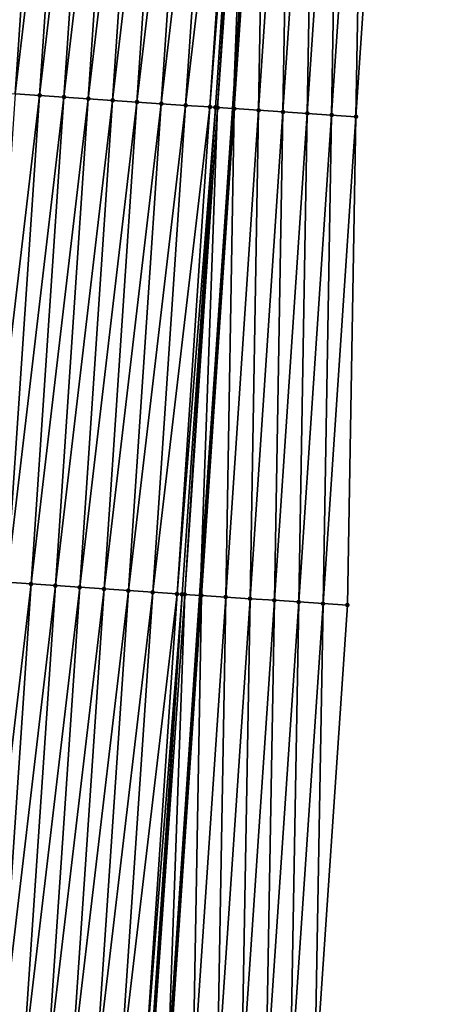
# Model space of a CAD drawing. Header units: feet. Extents: x 2017353 to 2024169, y 808050 to 818690.
# Tile 74 of 256: x 2023512 to 2023530, y 810565 to 810605. Entities that reach past the tile are written whole.
import ezdxf

# ---------------------------------------------------------------- set-up
doc = ezdxf.new("R2010")
doc.units = ezdxf.units.FT
doc.header["$MEASUREMENT"] = 0
for name, color, linetype, lineweight in [('EP_Travel Lane', 172, 'Continuous', 53), ('SB-Road Shots', 141, 'Continuous', 100), ('SB-Road X-Section', 40, 'Continuous', 13)]:
    doc.layers.add(name, color=color, linetype=linetype, lineweight=lineweight)
doc.layers.add('I-77-MM15-17_SB-Surface-BORDER', color=7, linetype='Continuous')
doc.layers.add('I-77-MM15-17_SB-Surface-TIN', color=7, linetype='Continuous')

msp = doc.modelspace()

# ---------------------------------------------------------------- linework, layer by layer
at = {"layer": 'EP_Travel Lane'}
msp.add_polyline3d([(2023493.601162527, 810202.5795508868, 283.2025226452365), (2023494.918923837, 810222.5276248, 283.7843605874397), (2023496.236692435, 810242.4758090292, 284.3623945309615), (2023497.554404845, 810262.423142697, 284.9697690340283), (2023498.872106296, 810282.3703104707, 285.5828687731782), (2023500.189777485, 810302.3170201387, 286.2117731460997), (2023501.507435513, 810322.2635305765, 286.8475508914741), (2023502.859936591, 810342.200279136, 287.4981444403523), (2023504.232376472, 810362.1418138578, 288.1704213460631), (2023505.604810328, 810382.0832610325, 288.8452933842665), (2023506.977249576, 810402.0247865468, 289.5178432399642), (2023508.349689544, 810421.9663225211, 290.1900829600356), (2023509.722102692, 810441.9074688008, 290.8738747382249), (2023511.09459032, 810461.8496972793, 291.5255859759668), (2023512.467059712, 810481.7916607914, 292.1851518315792), (2023513.839461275, 810501.7326387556, 292.873933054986), (2023515.211799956, 810521.672703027, 293.5897997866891), (2023516.567174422, 810541.6188682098, 294.2948803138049), (2023517.913117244, 810561.5608638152, 295.0057856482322), (2023519.259093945, 810581.5033613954, 295.7023070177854), (2023520.605074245, 810601.4459122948, 296.3973038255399), (2023521.951033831, 810621.3881562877, 297.1010908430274), (2023523.297017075, 810641.3307508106, 297.7948377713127), (2023524.643014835, 810661.2735604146, 298.4824205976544)], dxfattribs=at)
at = {"layer": 'I-77-MM15-17_SB-Surface-BORDER', "color": 3, "linetype": 'Continuous', "lineweight": -3}
msp.add_polyline3d([(2023529.679839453, 810660.9419220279, 298.2453635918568), (2023527.335955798, 810641.0641439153, 297.6239144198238), (2023526.987759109, 810621.0550460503, 296.9062042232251), (2023525.641831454, 810601.1132751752, 296.1888622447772), (2023525.293682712, 810581.1048877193, 295.4507974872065), (2023523.947778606, 810561.1634657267, 294.7234594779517), (2023522.601810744, 810541.2210991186, 294.0231839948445), (2023521.252672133, 810521.2730202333, 293.2811971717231), (2023518.900847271, 810501.3962496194, 292.6599865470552), (2023517.546868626, 810481.4538483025, 291.9762962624), (2023516.192825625, 810461.5104990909, 291.3207033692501), (2023514.838800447, 810441.5674124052, 290.6573286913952), (2023513.484850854, 810421.6254389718, 289.9609549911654), (2023512.13088718, 810401.6832581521, 289.2707286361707), (2023511.774736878, 810381.6749628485, 288.5323625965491), (2023510.420680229, 810361.7314126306, 287.8827280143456), (2023509.066680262, 810341.7886972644, 287.2083466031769), (2023507.716970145, 810321.8552177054, 286.5029353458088), (2023506.373255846, 810301.910394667, 285.8694950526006), (2023505.029528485, 810281.9653777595, 285.2427437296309), (2023502.687896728, 810262.0851136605, 284.7010905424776), (2023501.344105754, 810242.1391525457, 284.1069199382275), (2023500.000254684, 810222.192299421, 283.5435209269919), (2023498.656399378, 810202.2453834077, 282.98229448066)], dxfattribs=at)
at = {"layer": 'I-77-MM15-17_SB-Surface-TIN', "color": 128, "linetype": 'Continuous', "lineweight": -3}
for points in [[(2023510.675679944, 810602.1204086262, 296.2737227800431), (2023512.021662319, 810622.0629902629, 296.9678370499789), (2023511.733886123, 810622.0826310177, 296.9616219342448)], [(2023510.675679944, 810602.1204086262, 296.2737227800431), (2023513.019349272, 810621.9950111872, 296.986156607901), (2023512.021662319, 810622.0629902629, 296.9678370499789)], [(2023510.675679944, 810602.1204086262, 296.2737227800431), (2023511.673367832, 810602.0524434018, 296.2916456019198), (2023513.019349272, 810621.9950111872, 296.986156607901)], [(2023511.673367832, 810602.0524434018, 296.2916456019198), (2023514.017035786, 810621.9270256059, 297.0046625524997), (2023513.019349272, 810621.9950111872, 296.986156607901)], [(2023511.673367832, 810602.0524434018, 296.2916456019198), (2023512.671064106, 810601.9846024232, 296.3060085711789), (2023514.017035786, 810621.9270256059, 297.0046625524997)], [(2023512.671064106, 810601.9846024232, 296.3060085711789), (2023515.014727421, 810621.8591159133, 297.0209941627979), (2023514.017035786, 810621.9270256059, 297.0046625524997)], [(2023512.671064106, 810601.9846024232, 296.3060085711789), (2023513.668753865, 810601.91666493, 296.3231368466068), (2023515.014727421, 810621.8591159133, 297.0209941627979)], [(2023513.668753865, 810601.91666493, 296.3231368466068), (2023516.012428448, 810621.7913453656, 297.0333390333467), (2023515.014727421, 810621.8591159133, 297.0209941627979)], [(2023513.668753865, 810601.91666493, 296.3231368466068), (2023514.666449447, 810601.8488137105, 296.3377932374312), (2023516.012428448, 810621.7913453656, 297.0333390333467)], [(2023514.666449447, 810601.8488137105, 296.3377932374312), (2023517.010131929, 810621.7236111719, 297.0446422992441), (2023516.012428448, 810621.7913453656, 297.0333390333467)], [(2023514.666449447, 810601.8488137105, 296.3377932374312), (2023515.664149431, 810601.7810277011, 296.3505812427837), (2023517.010131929, 810621.7236111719, 297.0446422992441)], [(2023515.664149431, 810601.7810277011, 296.3505812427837), (2023518.007823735, 810621.6557040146, 297.0609012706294), (2023517.010131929, 810621.7236111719, 297.0446422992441)], [(2023515.664149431, 810601.7810277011, 296.3505812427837), (2023516.661849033, 810601.7132360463, 296.3635310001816), (2023518.007823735, 810621.6557040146, 297.0609012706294)], [(2023516.661849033, 810601.7132360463, 296.3635310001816), (2023519.005518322, 810621.5878380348, 297.0759804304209), (2023518.007823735, 810621.6557040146, 297.0609012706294)], [(2023516.661849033, 810601.7132360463, 296.3635310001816), (2023517.659545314, 810601.6453951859, 296.3778905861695), (2023519.005518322, 810621.5878380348, 297.0759804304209)], [(2023517.659545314, 810601.6453951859, 296.3778905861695), (2023520.00321415, 810621.5199904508, 297.0905325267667), (2023519.005518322, 810621.5878380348, 297.0759804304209)], [(2023517.659545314, 810601.6453951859, 296.3778905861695), (2023518.657244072, 810601.5775910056, 296.3911992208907), (2023520.00321415, 810621.5199904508, 297.0905325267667)], [(2023518.657244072, 810601.5775910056, 296.3911992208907), (2023521.0009085, 810621.4521209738, 297.1057118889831), (2023520.00321415, 810621.5199904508, 297.0905325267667)], [(2023518.657244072, 810601.5775910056, 296.3911992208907), (2023519.654938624, 810601.5097245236, 296.4062929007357), (2023521.0009085, 810621.4521209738, 297.1057118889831)], [(2023519.654938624, 810601.5097245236, 296.4062929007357), (2023521.213781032, 810621.4376479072, 297.1087261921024), (2023521.0009085, 810621.4521209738, 297.1057118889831)], [(2023519.654938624, 810601.5097245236, 296.4062929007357), (2023519.882071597, 810601.4942824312, 296.4094939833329), (2023521.213781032, 810621.4376479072, 297.1087261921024)], [(2023519.882071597, 810601.4942824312, 296.4094939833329), (2023519.974051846, 810601.488060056, 296.4099036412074), (2023521.213781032, 810621.4376479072, 297.1087261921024)], [(2023519.974051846, 810601.488060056, 296.4099036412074), (2023521.375601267, 810621.4266951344, 297.1096120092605), (2023521.213781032, 810621.4376479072, 297.1087261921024)], [(2023519.974051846, 810601.488060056, 296.4099036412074), (2023520.605074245, 810601.4459122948, 296.3973038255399), (2023521.375601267, 810621.4266951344, 297.1096120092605)], [(2023521.375601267, 810621.4266951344, 297.1096120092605), (2023520.605074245, 810601.4459122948, 296.3973038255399), (2023521.951033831, 810621.3881562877, 297.1010908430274)], [(2023520.652692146, 810601.4427317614, 296.3963530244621), (2023521.951033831, 810621.3881562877, 297.1010908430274), (2023520.605074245, 810601.4459122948, 296.3973038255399)], [(2023520.652692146, 810601.4427317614, 296.3963530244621), (2023521.998651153, 810621.3849671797, 297.1003857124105), (2023521.951033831, 810621.3881562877, 297.1010908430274)], [(2023520.652692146, 810601.4427317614, 296.3963530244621), (2023521.650538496, 810601.3771143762, 296.3470062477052), (2023521.998651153, 810621.3849671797, 297.1003857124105)], [(2023521.650538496, 810601.3771143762, 296.3470062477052), (2023522.996495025, 810621.3193130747, 297.0520908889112), (2023521.998651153, 810621.3849671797, 297.1003857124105)], [(2023521.650538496, 810601.3771143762, 296.3470062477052), (2023522.648333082, 810601.310730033, 296.3196341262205), (2023522.996495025, 810621.3193130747, 297.0520908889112)], [(2023522.648333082, 810601.310730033, 296.3196341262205), (2023523.994292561, 810621.2529724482, 297.0234660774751), (2023522.996495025, 810621.3193130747, 297.0520908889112)], [(2023522.648333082, 810601.310730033, 296.3196341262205), (2023523.646153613, 810601.2447300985, 296.2812480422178), (2023523.994292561, 810621.2529724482, 297.0234660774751)], [(2023523.646153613, 810601.2447300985, 296.2812480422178), (2023524.992107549, 810621.1868903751, 296.9874332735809), (2023523.994292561, 810621.2529724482, 297.0234660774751)], [(2023523.646153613, 810601.2447300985, 296.2812480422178), (2023524.643987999, 810601.1789354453, 296.2369802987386), (2023524.992107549, 810621.1868903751, 296.9874332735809)], [(2023524.643987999, 810601.1789354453, 296.2369802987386), (2023525.989930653, 810621.1209285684, 296.9479546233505), (2023524.992107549, 810621.1868903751, 296.9874332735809)], [(2023524.643987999, 810601.1789354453, 296.2369802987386), (2023525.641831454, 810601.1132751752, 296.1888622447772), (2023525.989930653, 810621.1209285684, 296.9479546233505)], [(2023525.641831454, 810601.1132751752, 296.1888622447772), (2023526.987759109, 810621.0550460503, 296.9062042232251), (2023525.989930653, 810621.1209285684, 296.9479546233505)], [(2023510.327410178, 810582.1102280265, 295.5870366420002), (2023512.671064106, 810601.9846024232, 296.3060085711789), (2023511.673367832, 810602.0524434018, 296.2916456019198)], [(2023510.327410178, 810582.1102280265, 295.5870366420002), (2023511.325105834, 810582.0423778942, 295.6016617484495), (2023512.671064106, 810601.9846024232, 296.3060085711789)], [(2023511.325105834, 810582.0423778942, 295.6016617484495), (2023513.668753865, 810601.91666493, 296.3231368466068), (2023512.671064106, 810601.9846024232, 296.3060085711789)], [(2023511.325105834, 810582.0423778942, 295.6016617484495), (2023512.32279376, 810581.9744132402, 295.6195680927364), (2023513.668753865, 810601.91666493, 296.3231368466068)], [(2023512.32279376, 810581.9744132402, 295.6195680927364), (2023514.666449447, 810601.8488137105, 296.3377932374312), (2023513.668753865, 810601.91666493, 296.3231368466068)], [(2023512.32279376, 810581.9744132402, 295.6195680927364), (2023513.32049202, 810581.9066016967, 295.6330875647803), (2023514.666449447, 810601.8488137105, 296.3377932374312)], [(2023513.32049202, 810581.9066016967, 295.6330875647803), (2023515.664149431, 810601.7810277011, 296.3505812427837), (2023514.666449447, 810601.8488137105, 296.3377932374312)], [(2023513.32049202, 810581.9066016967, 295.6330875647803), (2023514.31819599, 810581.8388747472, 295.6441832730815), (2023515.664149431, 810601.7810277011, 296.3505812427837)], [(2023514.31819599, 810581.8388747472, 295.6441832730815), (2023516.661849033, 810601.7132360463, 296.3635310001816), (2023515.664149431, 810601.7810277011, 296.3505812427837)], [(2023514.31819599, 810581.8388747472, 295.6441832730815), (2023515.315890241, 810581.7710038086, 295.6594045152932), (2023516.661849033, 810601.7132360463, 296.3635310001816)], [(2023515.315890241, 810581.7710038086, 295.6594045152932), (2023517.659545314, 810601.6453951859, 296.3778905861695), (2023516.661849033, 810601.7132360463, 296.3635310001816)], [(2023515.315890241, 810581.7710038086, 295.6594045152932), (2023516.313584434, 810581.7031320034, 295.6746505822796), (2023517.659545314, 810601.6453951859, 296.3778905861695)], [(2023516.313584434, 810581.7031320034, 295.6746505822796), (2023518.657244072, 810601.5775910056, 296.3911992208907), (2023517.659545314, 810601.6453951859, 296.3778905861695)], [(2023516.313584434, 810581.7031320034, 295.6746505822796), (2023517.311276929, 810581.6352350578, 295.6906169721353), (2023518.657244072, 810601.5775910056, 296.3911992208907)], [(2023517.311276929, 810581.6352350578, 295.6906169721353), (2023519.654938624, 810601.5097245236, 296.4062929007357), (2023518.657244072, 810601.5775910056, 296.3911992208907)], [(2023517.311276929, 810581.6352350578, 295.6906169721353), (2023518.308963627, 810581.5672521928, 295.7090450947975), (2023519.654938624, 810601.5097245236, 296.4062929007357)], [(2023518.308963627, 810581.5672521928, 295.7090450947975), (2023519.882071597, 810601.4942824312, 296.4094939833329), (2023519.654938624, 810601.5097245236, 296.4062929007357)], [(2023518.308963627, 810581.5672521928, 295.7090450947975), (2023518.517513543, 810581.5530493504, 295.7126732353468), (2023519.882071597, 810601.4942824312, 296.4094939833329)], [(2023518.517513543, 810581.5530493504, 295.7126732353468), (2023518.626027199, 810581.5457050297, 295.7132556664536), (2023519.882071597, 810601.4942824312, 296.4094939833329)], [(2023518.626027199, 810581.5457050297, 295.7132556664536), (2023519.974051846, 810601.488060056, 296.4099036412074), (2023519.882071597, 810601.4942824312, 296.4094939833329)], [(2023518.626027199, 810581.5457050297, 295.7132556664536), (2023519.259093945, 810581.5033613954, 295.7023070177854), (2023519.974051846, 810601.488060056, 296.4099036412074)], [(2023519.974051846, 810601.488060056, 296.4099036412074), (2023519.259093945, 810581.5033613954, 295.7023070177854), (2023520.605074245, 810601.4459122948, 296.3973038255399)], [(2023519.306711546, 810581.5001764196, 295.7014834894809), (2023520.605074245, 810601.4459122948, 296.3973038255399), (2023519.259093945, 810581.5033613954, 295.7023070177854)], [(2023519.306711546, 810581.5001764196, 295.7014834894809), (2023520.652692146, 810601.4427317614, 296.3963530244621), (2023520.605074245, 810601.4459122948, 296.3973038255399)], [(2023519.306711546, 810581.5001764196, 295.7014834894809), (2023520.304546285, 810581.4343869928, 295.6570658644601), (2023520.652692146, 810601.4427317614, 296.3963530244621)], [(2023520.304546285, 810581.4343869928, 295.6570658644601), (2023521.650538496, 810601.3771143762, 296.3470062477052), (2023520.652692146, 810601.4427317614, 296.3963530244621)], [(2023520.304546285, 810581.4343869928, 295.6570658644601), (2023521.302361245, 810581.368304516, 295.6210446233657), (2023521.650538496, 810601.3771143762, 296.3470062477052)], [(2023521.302361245, 810581.368304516, 295.6210446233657), (2023522.648333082, 810601.310730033, 296.3196341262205), (2023521.650538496, 810601.3771143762, 296.3470062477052)], [(2023521.302361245, 810581.368304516, 295.6210446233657), (2023522.30018346, 810581.3023295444, 295.5819431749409), (2023522.648333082, 810601.310730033, 296.3196341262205)], [(2023522.30018346, 810581.3023295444, 295.5819431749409), (2023523.646153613, 810601.2447300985, 296.2812480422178), (2023522.648333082, 810601.310730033, 296.3196341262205)], [(2023522.30018346, 810581.3023295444, 295.5819431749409), (2023523.298015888, 810581.2365058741, 295.5385066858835), (2023523.646153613, 810601.2447300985, 296.2812480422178)], [(2023523.298015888, 810581.2365058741, 295.5385066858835), (2023524.643987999, 810601.1789354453, 296.2369802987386), (2023523.646153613, 810601.2447300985, 296.2812480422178)], [(2023523.298015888, 810581.2365058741, 295.5385066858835), (2023524.295841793, 810581.1705855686, 295.4978389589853), (2023524.643987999, 810601.1789354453, 296.2369802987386)], [(2023524.295841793, 810581.1705855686, 295.4978389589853), (2023525.641831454, 810601.1132751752, 296.1888622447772), (2023524.643987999, 810601.1789354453, 296.2369802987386)], [(2023524.295841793, 810581.1705855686, 295.4978389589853), (2023525.293682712, 810581.1048877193, 295.4507974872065), (2023525.641831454, 810601.1132751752, 296.1888622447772)], [(2023509.97914973, 810562.1001854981, 294.8963953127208), (2023512.32279376, 810581.9744132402, 295.6195680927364), (2023511.325105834, 810582.0423778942, 295.6016617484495)], [(2023509.97914973, 810562.1001854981, 294.8963953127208), (2023510.976841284, 810562.0322745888, 294.9127619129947), (2023512.32279376, 810581.9744132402, 295.6195680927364)], [(2023510.976841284, 810562.0322745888, 294.9127619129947), (2023513.32049202, 810581.9066016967, 295.6330875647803), (2023512.32279376, 810581.9744132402, 295.6195680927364)], [(2023510.976841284, 810562.0322745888, 294.9127619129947), (2023511.974540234, 810561.9644732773, 294.9259883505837), (2023513.32049202, 810581.9066016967, 295.6330875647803)], [(2023511.974540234, 810561.9644732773, 294.9259883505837), (2023514.31819599, 810581.8388747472, 295.6441832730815), (2023513.32049202, 810581.9066016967, 295.6330875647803)], [(2023511.974540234, 810561.9644732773, 294.9259883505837), (2023512.972242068, 810561.8967146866, 294.9379907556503), (2023514.31819599, 810581.8388747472, 295.6441832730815)], [(2023512.972242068, 810561.8967146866, 294.9379907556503), (2023515.315890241, 810581.7710038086, 295.6594045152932), (2023514.31819599, 810581.8388747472, 295.6441832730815)], [(2023512.972242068, 810561.8967146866, 294.9379907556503), (2023513.969938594, 810561.828877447, 294.9522465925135), (2023515.315890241, 810581.7710038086, 295.6594045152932)], [(2023513.969938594, 810561.828877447, 294.9522465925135), (2023516.313584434, 810581.7031320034, 295.6746505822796), (2023515.315890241, 810581.7710038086, 295.6594045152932)], [(2023513.969938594, 810561.828877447, 294.9522465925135), (2023514.967629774, 810561.7609610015, 294.968771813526), (2023516.313584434, 810581.7031320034, 295.6746505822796)], [(2023514.967629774, 810561.7609610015, 294.968771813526), (2023517.311276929, 810581.6352350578, 295.6906169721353), (2023516.313584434, 810581.7031320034, 295.6746505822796)], [(2023514.967629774, 810561.7609610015, 294.968771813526), (2023515.965322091, 810561.6930614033, 294.9848143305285), (2023517.311276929, 810581.6352350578, 295.6906169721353)], [(2023515.965322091, 810561.6930614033, 294.9848143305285), (2023518.308963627, 810581.5672521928, 295.7090450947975), (2023517.311276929, 810581.6352350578, 295.6906169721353)], [(2023515.965322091, 810561.6930614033, 294.9848143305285), (2023516.963008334, 810561.6250718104, 295.0034353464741), (2023518.308963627, 810581.5672521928, 295.7090450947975)], [(2023516.963008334, 810561.6250718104, 295.0034353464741), (2023518.517513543, 810581.5530493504, 295.7126732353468), (2023518.308963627, 810581.5672521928, 295.7090450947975)], [(2023516.963008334, 810561.6250718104, 295.0034353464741), (2023517.163555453, 810561.611412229, 295.0069742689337), (2023518.517513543, 810581.5530493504, 295.7126732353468)], [(2023517.163555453, 810561.611412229, 295.0069742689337), (2023517.234156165, 810561.6066386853, 295.0072166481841), (2023518.517513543, 810581.5530493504, 295.7126732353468)], [(2023517.234156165, 810561.6066386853, 295.0072166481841), (2023518.626027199, 810581.5457050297, 295.7132556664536), (2023518.517513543, 810581.5530493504, 295.7126732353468)], [(2023517.234156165, 810561.6066386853, 295.0072166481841), (2023517.913117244, 810561.5608638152, 295.0057856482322), (2023518.626027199, 810581.5457050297, 295.7132556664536)], [(2023518.626027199, 810581.5457050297, 295.7132556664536), (2023517.913117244, 810561.5608638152, 295.0057856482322), (2023519.259093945, 810581.5033613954, 295.7023070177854)], [(2023517.960733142, 810561.5576535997, 295.0056852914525), (2023519.259093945, 810581.5033613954, 295.7023070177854), (2023517.913117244, 810561.5608638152, 295.0057856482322)], [(2023517.960733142, 810561.5576535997, 295.0056852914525), (2023519.306711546, 810581.5001764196, 295.7014834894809), (2023519.259093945, 810581.5033613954, 295.7023070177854)], [(2023517.960733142, 810561.5576535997, 295.0056852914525), (2023518.9585895, 810561.4921844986, 294.9520899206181), (2023519.306711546, 810581.5001764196, 295.7014834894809)], [(2023518.9585895, 810561.4921844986, 294.9520899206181), (2023520.304546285, 810581.4343869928, 295.6570658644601), (2023519.306711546, 810581.5001764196, 295.7014834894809)], [(2023518.9585895, 810561.4921844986, 294.9520899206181), (2023519.956385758, 810561.4258249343, 294.9240078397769), (2023520.304546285, 810581.4343869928, 295.6570658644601)], [(2023519.956385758, 810561.4258249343, 294.9240078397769), (2023521.302361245, 810581.368304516, 295.6210446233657), (2023520.304546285, 810581.4343869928, 295.6570658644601)], [(2023519.956385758, 810561.4258249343, 294.9240078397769), (2023520.954227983, 810561.3601464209, 294.8764124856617), (2023521.302361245, 810581.368304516, 295.6210446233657)], [(2023520.954227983, 810561.3601464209, 294.8764124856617), (2023522.30018346, 810581.3023295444, 295.5819431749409), (2023521.302361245, 810581.368304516, 295.6210446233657)], [(2023520.954227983, 810561.3601464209, 294.8764124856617), (2023521.952068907, 810561.2944486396, 294.8293691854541), (2023522.30018346, 810581.3023295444, 295.5819431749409)], [(2023521.952068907, 810561.2944486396, 294.8293691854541), (2023523.298015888, 810581.2365058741, 295.5385066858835), (2023522.30018346, 810581.3023295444, 295.5819431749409)], [(2023521.952068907, 810561.2944486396, 294.8293691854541), (2023522.949919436, 810561.2288931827, 294.7782480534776), (2023523.298015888, 810581.2365058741, 295.5385066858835)], [(2023522.949919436, 810561.2288931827, 294.7782480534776), (2023524.295841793, 810581.1705855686, 295.4978389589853), (2023523.298015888, 810581.2365058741, 295.5385066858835)], [(2023522.949919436, 810561.2288931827, 294.7782480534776), (2023523.947778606, 810561.1634657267, 294.7234594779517), (2023524.295841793, 810581.1705855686, 295.4978389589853)], [(2023523.947778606, 810561.1634657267, 294.7234594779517), (2023525.293682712, 810581.1048877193, 295.4507974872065), (2023524.295841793, 810581.1705855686, 295.4978389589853)]]:
    msp.add_3dface(points, dxfattribs=at)
at = {"layer": 'SB-Road Shots', "lineweight": 100}
for p in [(2023512.671064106, 810601.9846024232, 296.3060085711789), (2023513.668753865, 810601.91666493, 296.3231368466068), (2023514.666449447, 810601.8488137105, 296.3377932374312), (2023515.664149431, 810601.7810277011, 296.3505812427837), (2023516.661849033, 810601.7132360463, 296.3635310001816), (2023517.659545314, 810601.6453951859, 296.3778905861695), (2023518.657244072, 810601.5775910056, 296.3911992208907), (2023519.654938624, 810601.5097245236, 296.4062929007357), (2023519.882071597, 810601.4942824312, 296.4094939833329), (2023519.974051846, 810601.488060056, 296.4099036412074), (2023520.652692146, 810601.4427317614, 296.3963530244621), (2023521.650538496, 810601.3771143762, 296.3470062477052), (2023522.648333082, 810601.310730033, 296.3196341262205), (2023523.646153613, 810601.2447300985, 296.2812480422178), (2023524.643987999, 810601.1789354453, 296.2369802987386), (2023525.641831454, 810601.1132751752, 296.1888622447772), (2023512.32279376, 810581.9744132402, 295.6195680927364), (2023513.32049202, 810581.9066016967, 295.6330875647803), (2023514.31819599, 810581.8388747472, 295.6441832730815), (2023515.315890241, 810581.7710038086, 295.6594045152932), (2023516.313584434, 810581.7031320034, 295.6746505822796), (2023517.311276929, 810581.6352350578, 295.6906169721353), (2023518.308963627, 810581.5672521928, 295.7090450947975), (2023518.517513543, 810581.5530493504, 295.7126732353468), (2023518.626027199, 810581.5457050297, 295.7132556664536), (2023519.306711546, 810581.5001764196, 295.7014834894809), (2023520.304546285, 810581.4343869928, 295.6570658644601), (2023521.302361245, 810581.368304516, 295.6210446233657), (2023522.30018346, 810581.3023295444, 295.5819431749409), (2023523.298015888, 810581.2365058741, 295.5385066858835), (2023524.295841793, 810581.1705855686, 295.4978389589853), (2023525.293682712, 810581.1048877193, 295.4507974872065)]:
    msp.add_point(p, dxfattribs=at)
at = {"layer": 'SB-Road X-Section', "extrusion": (0.06729851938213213, 0.9971202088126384, 0.03495995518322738), "elevation": 944457.3857090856, "flags": 128}
msp.add_lwpolyline([(-1964346.833640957, -32742.01375147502), (-1964345.833640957, -32741.96560398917), (-1964344.833640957, -32741.92130916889), (-1964343.833640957, -32741.88289960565), (-1964342.833640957, -32741.85551074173), (-1964341.833640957, -32741.80613378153), (-1964341.153488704, -32741.79257487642), (-1964341.061298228, -32741.79298478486), (-1964340.833640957, -32741.79618782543), (-1964339.833640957, -32741.81129073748), (-1964338.833640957, -32741.82460751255), (-1964337.833640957, -32741.83897588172), (-1964336.833640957, -32741.85193355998), (-1964335.833640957, -32741.86472938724), (-1964334.833640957, -32741.87939474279), (-1964333.833640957, -32741.8965334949), (-1964332.833640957, -32741.91090524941), (-1964331.833640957, -32741.92883903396), (-1964330.833640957, -32741.94799681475), (-1964330.536250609, -32741.95463831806), (-1964329.833640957, -32741.97448215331), (-1964328.833640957, -32741.99883793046), (-1964327.833640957, -32742.01611150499), (-1964326.833640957, -32742.03870266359), (-1964325.833640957, -32742.05644073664), (-1964324.833640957, -32742.07400043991), (-1964323.833640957, -32742.08851889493), (-1964322.833640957, -32742.10803341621), (-1964321.833640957, -32742.12693695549), (-1964320.833640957, -32742.1430734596), (-1964319.833640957, -32742.15874642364), (-1964318.833640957, -32742.1769988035), (-1964317.833640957, -32742.19272070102), (-1964316.833640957, -32742.21331058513), (-1964315.833640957, -32742.23223777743), (-1964314.833640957, -32742.24809895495), (-1964313.833640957, -32742.26819459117), (-1964312.833640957, -32742.29229624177), (-1964311.833640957, -32742.31482735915), (-1964310.833640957, -32742.34063850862), (-1964309.833640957, -32742.36637580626), (-1964308.833640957, -32742.38995925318), (-1964307.833640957, -32742.4123935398), (-1964307.587393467, -32742.41774846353)], dxfattribs=at)
at = {"layer": 'SB-Road X-Section', "extrusion": (0.06729852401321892, 0.9971202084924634, 0.03495995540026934), "elevation": 944437.3948206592, "flags": 128}
msp.add_lwpolyline([(-1964347.829251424, -32742.05316499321), (-1964346.829251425, -32742.00609474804), (-1964345.829251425, -32741.96540214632), (-1964344.829251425, -32741.92193908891), (-1964343.829251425, -32741.88281372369), (-1964342.829251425, -32741.84677044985), (-1964341.829251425, -32741.80232565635), (-1964341.147046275, -32741.7905462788), (-1964341.03828437, -32741.79112906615), (-1964340.829251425, -32741.79475942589), (-1964339.829251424, -32741.81319882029), (-1964338.829251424, -32741.82917497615), (-1964337.829251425, -32741.84443036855), (-1964336.829251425, -32741.85966092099), (-1964335.829251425, -32741.87076341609), (-1964334.829251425, -32741.88429115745), (-1964333.829251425, -32741.90220845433), (-1964332.829251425, -32741.91684250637), (-1964331.829251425, -32741.93378984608), (-1964330.829251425, -32741.953393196), (-1964329.829251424, -32741.97718082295), (-1964328.829251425, -32741.9991490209), (-1964327.829251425, -32742.01977083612), (-1964326.829251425, -32742.04421267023), (-1964325.829251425, -32742.06376423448), (-1964324.829251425, -32742.082778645), (-1964323.829251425, -32742.10025965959), (-1964322.829251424, -32742.11841870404), (-1964321.829251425, -32742.13920641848), (-1964320.829251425, -32742.16056151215), (-1964319.829251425, -32742.18005493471), (-1964318.829251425, -32742.19897326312), (-1964317.829251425, -32742.21385612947), (-1964316.829251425, -32742.23317913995), (-1964315.829251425, -32742.24944845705), (-1964314.829251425, -32742.26945414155), (-1964314.215236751, -32742.28180891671), (-1964313.829251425, -32742.2905514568), (-1964312.829251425, -32742.31184079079), (-1964311.829251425, -32742.33136916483), (-1964310.829251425, -32742.35898098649), (-1964309.829251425, -32742.38397847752), (-1964308.829251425, -32742.40779876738), (-1964307.829251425, -32742.43160663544), (-1964306.829251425, -32742.45291545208)], dxfattribs=at)

doc.saveas('drawing.dxf')
